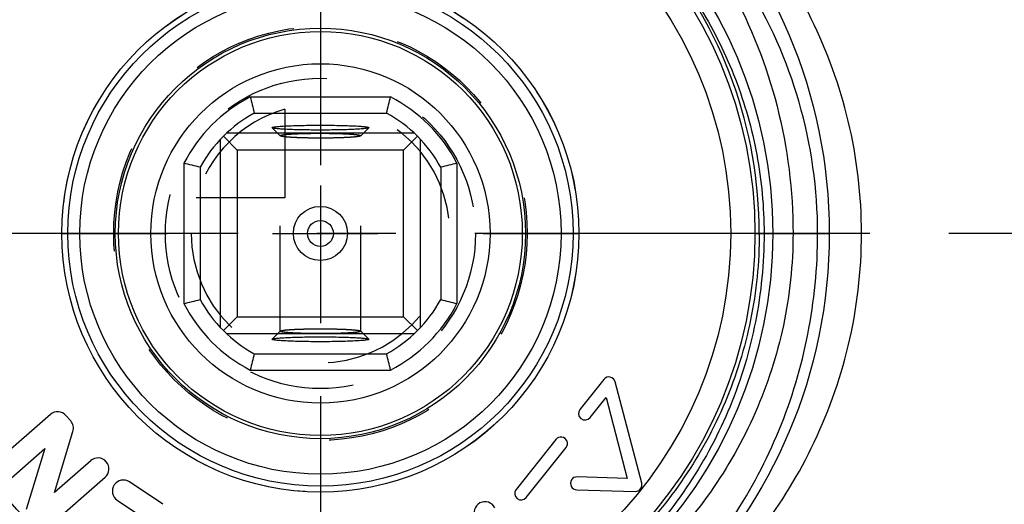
# Model space of a CAD drawing. Header units: millimetres. Extents: x 0 to 1000, y 0 to 1000.
# Tile 4 of 7: x 481 to 542, y 435 to 465. Entities that reach past the tile are written whole.
import ezdxf

# ---------------------------------------------------------------- set-up
doc = ezdxf.new("R2010")
doc.units = ezdxf.units.MM
doc.header["$LTSCALE"] = 65.185185
doc.linetypes.add('CENTER', pattern=[0.6, 0.375, -0.075, 0.075, -0.075])
doc.linetypes.add('HIDDEN', pattern=[0.2, 0.1, -0.1])
doc.layers.get('0').update_dxf_attribs({"linetype": 'CONTINUOUS'})
for name, color, linetype in [('ACHSEN_S', 7, 'CONTINUOUS'), ('DEFAULT_2', 8, 'HIDDEN'), ('KOERPER', 7, 'CONTINUOUS'), ('KONST.EL_MIT_GEO', 7, 'CONTINUOUS'), ('KURVEN', 7, 'CONTINUOUS')]:
    doc.layers.add(name, color=color, linetype=linetype)

msp = doc.modelspace()

# ---------------------------------------------------------------- linework, layer by layer
at = {"color": 7, "linetype": 'Continuous'}
for p, q in [((495.659, 460.657), (504.341, 460.657)), ((495.908, 459.658), (504.092, 459.658)), ((497.003, 458.748), (497, 458.755)), ((503, 458.755), (502.997, 458.748)), ((493.8, 458.021), (493.8, 446.392)), ((493.99, 458.217), (494.85, 457.357)), ((505.815, 458.407), (494.185, 458.407)), ((506.01, 458.217), (505.15, 457.357)), ((506.2, 446.392), (506.2, 458.021)), ((505.15, 457.357), (494.85, 457.357)), ((494.85, 457.357), (494.85, 447.057)), ((505.15, 447.057), (505.15, 457.357)), ((491.55, 456.548), (491.55, 447.866)), ((492.549, 456.299), (492.549, 448.114)), ((507.451, 456.299), (507.451, 448.114)), ((508.45, 456.548), (508.45, 447.866)), ((493.99, 446.196), (494.85, 447.057)), ((494.85, 447.057), (505.15, 447.057)), ((506.01, 446.196), (505.15, 447.057)), ((494.185, 446.007), (505.815, 446.007)), ((497, 445.658), (497.003, 445.666)), ((502.997, 445.666), (503, 445.658)), ((495.908, 444.755), (504.092, 444.755)), ((495.659, 443.757), (504.341, 443.757))]:
    msp.add_line(p, q, dxfattribs=at)
for radius in [12.5, 10.5, 1.675, 0.8]:
    msp.add_circle((500, 452.207), radius, dxfattribs=at)
for centre, radius, start, end in [((500, 452.207), 9.5, 117.1908, 152.8092), ((566.395, 477.738), 72.769, 193.57555, 194.38594), ((433.605, 477.738), 72.769, 345.61406, 346.42445), ((500, 452.207), 9.5, 27.1908, 62.8092), ((500, 452.207), 8.5, 118.79582, 151.20418), ((500, 452.207), 8.5, 28.79582, 61.20418), ((473.927, 383.634), 75.014, 75.62618, 76.41233), ((525.531, 385.812), 72.769, 103.57555, 104.38594), ((474.469, 518.602), 72.769, 283.57555, 284.38594), ((500, 452.207), 8.5, 208.79582, 241.20418), ((500, 452.207), 8.5, 298.79582, 331.20418), ((525.531, 518.602), 72.769, 255.61406, 256.42445), ((500, 452.207), 9.5, 207.1908, 242.8092), ((500, 452.207), 9.5, 297.1908, 332.8092), ((566.395, 426.676), 72.769, 165.61406, 166.42445), ((433.605, 426.676), 72.769, 13.57555, 14.38594)]:
    msp.add_arc(centre, radius, start, end, dxfattribs=at)
for points, knots in [([(497, 458.755), (497, 458.762), (497.024, 458.776), (497.065, 458.787), (497.139, 458.801), (497.286, 458.82), (497.537, 458.842), (497.905, 458.864), (498.354, 458.881), (498.866, 458.895), (499.422, 458.903), (500, 458.906), (500.578, 458.903), (501.134, 458.895), (501.646, 458.881), (502.095, 458.864), (502.463, 458.842), (502.714, 458.82), (502.861, 458.801), (502.935, 458.787), (502.976, 458.776), (503, 458.762), (503, 458.755)], [0, 0, 0, 0, 0.00343, 0.010987, 0.023072, 0.03966, 0.085816, 0.147808, 0.223288, 0.309401, 0.402835, 0.500001, 0.597167, 0.6906, 0.776712, 0.852196, 0.91419, 0.960337, 0.976923, 0.989017, 0.996585, 1, 1, 1, 1]), ([(502.996, 458.748), (502.989, 458.74), (502.961, 458.73), (502.907, 458.717), (502.826, 458.704), (502.669, 458.685), (502.414, 458.665), (502.045, 458.644), (501.602, 458.627), (501.102, 458.615), (500.561, 458.607), (500.001, 458.604), (499.44, 458.607), (498.899, 458.615), (498.398, 458.627), (497.956, 458.644), (497.587, 458.665), (497.331, 458.685), (497.174, 458.704), (497.093, 458.717), (497.04, 458.73), (497.011, 458.74), (497.004, 458.748)], [0, 0, 0, 0, 0.005138, 0.014442, 0.02802, 0.045795, 0.093386, 0.155577, 0.230156, 0.314474, 0.405482, 0.4999, 0.594322, 0.685341, 0.769675, 0.844281, 0.906504, 0.954122, 0.97191, 0.985509, 0.994845, 1, 1, 1, 1]), ([(503, 445.658), (503, 445.651), (502.976, 445.637), (502.935, 445.627), (502.861, 445.612), (502.714, 445.593), (502.463, 445.571), (502.095, 445.55), (501.646, 445.532), (501.134, 445.518), (500.578, 445.51), (500, 445.507), (499.422, 445.51), (498.866, 445.518), (498.354, 445.532), (497.905, 445.55), (497.537, 445.571), (497.286, 445.593), (497.139, 445.612), (497.065, 445.627), (497.024, 445.638), (497, 445.651), (497, 445.658)], [0, 0, 0, 0, 0.003415, 0.010983, 0.023077, 0.039663, 0.08581, 0.147804, 0.223288, 0.3094, 0.402833, 0.499999, 0.597165, 0.690599, 0.776712, 0.852192, 0.914184, 0.96034, 0.976928, 0.989013, 0.99657, 1, 1, 1, 1]), ([(497.004, 445.666), (497.011, 445.673), (497.04, 445.683), (497.093, 445.696), (497.174, 445.709), (497.331, 445.728), (497.587, 445.749), (497.956, 445.769), (498.398, 445.786), (498.899, 445.799), (499.44, 445.806), (500.001, 445.809), (500.561, 445.806), (501.102, 445.799), (501.602, 445.786), (502.045, 445.769), (502.414, 445.749), (502.669, 445.728), (502.826, 445.709), (502.907, 445.696), (502.961, 445.683), (502.989, 445.673), (502.996, 445.666)], [0, 0, 0, 0, 0.005155, 0.014491, 0.02809, 0.045878, 0.093496, 0.155719, 0.230325, 0.314659, 0.405678, 0.5001, 0.594518, 0.685526, 0.769844, 0.844423, 0.906614, 0.954205, 0.97198, 0.985558, 0.994862, 1, 1, 1, 1])]:
    msp.add_open_spline(points, degree=3, knots=knots, dxfattribs=at)
at = {"layer": 'ACHSEN_S', "color": 40, "linetype": 'CENTER'}
for p, q in [((500, 598.207), (500, 401.791)), ((573.12, 452.207), (426.88, 452.207))]:
    msp.add_line(p, q, dxfattribs=at)
at = {"layer": 'DEFAULT_2', "color": 8, "linetype": 'HIDDEN'}
for p, q in [((497.003, 458.748), (497.504, 458.247)), ((502.496, 458.247), (502.997, 458.748)), ((497.504, 458.247), (497.5, 458.256)), ((497.5, 446.158), (497.5, 458.256)), ((502.5, 458.256), (502.496, 458.247)), ((502.5, 446.158), (502.5, 458.256)), ((497.504, 446.167), (497.003, 445.666)), ((497.5, 446.158), (497.504, 446.166)), ((502.997, 445.666), (502.496, 446.167)), ((502.496, 446.166), (502.5, 446.158))]:
    msp.add_line(p, q, dxfattribs=at)
for points, knots in [([(497.5, 458.256), (497.5, 458.269), (497.555, 458.289), (497.591, 458.296), (497.621, 458.302)], [0, 0, 0, 0, 0.291461, 1, 1, 1, 1]), ([(502.496, 458.247), (502.489, 458.24), (502.464, 458.23), (502.389, 458.209), (502.239, 458.188), (502.004, 458.165), (501.696, 458.145), (501.328, 458.128), (500.756, 458.111), (500, 458.103), (499.245, 458.111), (498.672, 458.128), (498.305, 458.144), (497.997, 458.165), (497.761, 458.188), (497.612, 458.209), (497.536, 458.23), (497.511, 458.24), (497.504, 458.247)], [0, 0, 0, 0, 0.005697, 0.015451, 0.047423, 0.095295, 0.15748, 0.231821, 0.315701, 0.499933, 0.684176, 0.76807, 0.842429, 0.904635, 0.952531, 0.984528, 0.994292, 1, 1, 1, 1]), ([(497.621, 458.302), (497.758, 458.327), (498.115, 458.357), (498.745, 458.389), (499.53, 458.406), (500.24, 458.407), (500.81, 458.398), (501.209, 458.388), (501.57, 458.373), (501.882, 458.356), (502.135, 458.335), (502.321, 458.313), (502.435, 458.292), (502.486, 458.274), (502.5, 458.261), (502.5, 458.256)], [0, 0, 0, 0, 0.084881, 0.219123, 0.386379, 0.566014, 0.653512, 0.735798, 0.810319, 0.874774, 0.92718, 0.965973, 0.990119, 0.99665, 1, 1, 1, 1]), ([(497.504, 446.166), (497.511, 446.173), (497.536, 446.184), (497.612, 446.204), (497.761, 446.226), (497.997, 446.249), (498.305, 446.269), (498.672, 446.286), (499.245, 446.303), (500, 446.311), (500.756, 446.303), (501.328, 446.286), (501.696, 446.269), (502.004, 446.249), (502.239, 446.226), (502.389, 446.204), (502.464, 446.184), (502.489, 446.173), (502.496, 446.166)], [0, 0, 0, 0, 0.005708, 0.015472, 0.047469, 0.095365, 0.157571, 0.23193, 0.315824, 0.500067, 0.684299, 0.768179, 0.84252, 0.904705, 0.952577, 0.984549, 0.994303, 1, 1, 1, 1]), ([(502.38, 446.112), (502.244, 446.086), (501.887, 446.057), (501.258, 446.024), (500.472, 446.008), (499.763, 446.007), (499.192, 446.015), (498.793, 446.026), (498.431, 446.04), (498.119, 446.058), (497.865, 446.078), (497.679, 446.1), (497.565, 446.122), (497.514, 446.139), (497.5, 446.152), (497.5, 446.158)], [0, 0, 0, 0, 0.084654, 0.218774, 0.386006, 0.565694, 0.653237, 0.735574, 0.810148, 0.874653, 0.927104, 0.965933, 0.990098, 0.99663, 1, 1, 1, 1]), ([(502.5, 446.158), (502.5, 446.145), (502.445, 446.125), (502.41, 446.117), (502.38, 446.112)], [0, 0, 0, 0, 0.291485, 1, 1, 1, 1])]:
    msp.add_open_spline(points, degree=3, knots=knots, dxfattribs=at)
at = {"layer": 'KOERPER', "color": 40, "linetype": 'CENTER'}
msp.add_line((553, 452.207), (540.842, 452.207), dxfattribs=at)
at = {"layer": 'KOERPER', "color": 7, "linetype": 'Continuous'}
for p, q in [((517.551, 443.179), (516.067, 441.318)), ((519.89, 436.747), (518.251, 443.03)), ((516.692, 440.819), (517.687, 442.066)), ((517.687, 442.066), (518.995, 437.052)), ((483.282, 441.007), (479.79, 437.951)), ((484.538, 440.604), (484.242, 440.943)), ((483.535, 436.179), (484.677, 439.96)), ((514.582, 439.458), (512.113, 436.362)), ((512.738, 435.863), (515.208, 438.959)), ((480.686, 436.928), (482.935, 438.896)), ((482.935, 438.896), (481.792, 435.116)), ((485.784, 438.147), (483.535, 436.179)), ((483.187, 434.069), (486.679, 437.124)), ((518.995, 437.052), (515.897, 437.144)), ((490.247, 435.448), (488.18, 436.836)), ((515.874, 436.345), (519.492, 436.247)), ((487.422, 435.707), (488.924, 434.698))]:
    msp.add_line(p, q, dxfattribs=at)
msp.add_circle((500, 452.207), 12.7, dxfattribs=at)
for centre, radius, start, end in [((517.864, 442.929), 0.4, 14.62623, 141.41623), ((483.73, 440.495), 0.68, 41.18456, 131.18456), ((516.379, 441.069), 0.4, 141.41623, 321.41623), ((484.026, 440.156), 0.68, 343.18456, 41.18456), ((514.895, 439.208), 0.4, 321.41623, 141.41623), ((486.232, 437.636), 0.68, 311.18456, 131.18456), ((515.885, 436.745), 0.4, 88.28623, 268.44449), ((487.801, 436.271), 0.68, 56.12086, 236.12086), ((519.503, 436.646), 0.4, 268.44449, 14.62623), ((512.425, 436.113), 0.4, 141.41623, 321.41623), ((510.191, 434.926), 0.68, 27.3, 207.3)]:
    msp.add_arc(centre, radius, start, end, dxfattribs=at)
at = {"layer": 'KONST.EL_MIT_GEO', "color": 7, "linetype": 'Continuous'}
msp.add_line((526.9, 452.207), (531.5, 452.207), dxfattribs=at)
for radius in [31.5, 28, 26.9, 25.4, 16.004, 15.638, 14.899]:
    msp.add_circle((500, 452.207), radius, dxfattribs=at)
msp.add_arc((499.63, 452.222), 27.539, 359.96817, 39.98418, dxfattribs=at)
for points, knots in [([(485.127, 478.472), (482.786, 477.214), (478.419, 474.083), (473.302, 467.838), (469.987, 460.385), (469.217, 454.94), (469.217, 452.207)], [0, 0, 0, 0, 0.247947, 0.494762, 0.744988, 1, 1, 1, 1]), ([(470.74, 452.207), (470.74, 454.85), (471.4, 460.124), (474.296, 467.476), (478.891, 473.822), (482.933, 477.123), (485.127, 478.472)], [0, 0, 0, 0, 0.254249, 0.50487, 0.752325, 1, 1, 1, 1]), ([(514.873, 478.472), (517.067, 477.123), (521.109, 473.822), (525.704, 467.476), (528.6, 460.124), (529.26, 454.85), (529.26, 452.207)], [0, 0, 0, 0, 0.247675, 0.49513, 0.745751, 1, 1, 1, 1]), ([(530.783, 452.207), (530.783, 454.94), (530.013, 460.385), (526.698, 467.838), (521.581, 474.083), (517.214, 477.214), (514.873, 478.472)], [0, 0, 0, 0, 0.255012, 0.505237, 0.752053, 1, 1, 1, 1]), ([(522.853, 429.111), (524.368, 430.444), (527.233, 433.476), (530.655, 438.923), (532.956, 445.279), (533.777, 452.205), (532.956, 459.132), (530.655, 465.489), (527.234, 470.936), (524.368, 473.969), (522.853, 475.302)], [0, 0, 0, 0, 0.115677, 0.237521, 0.366264, 0.499977, 0.63369, 0.762447, 0.884307, 1, 1, 1, 1]), ([(520.731, 469.918), (521.784, 468.726), (523.693, 466.141), (525.831, 461.799), (527.163, 457.102), (527.465, 453.84), (527.466, 452.207)], [0, 0, 0, 0, 0.246721, 0.495362, 0.746687, 1, 1, 1, 1]), ([(469.217, 452.207), (469.217, 450.118), (469.622, 445.956), (471.404, 440.007), (474.254, 434.598), (478.037, 429.907), (482.628, 426.051), (487.921, 423.132), (493.786, 421.281), (497.917, 420.856), (500, 420.856)], [0, 0, 0, 0, 0.128533, 0.25541, 0.379891, 0.502325, 0.623953, 0.746548, 0.87185, 1, 1, 1, 1]), ([(500, 423.75), (498.091, 423.75), (494.28, 424.118), (488.81, 425.742), (483.788, 428.35), (479.374, 431.841), (475.7, 436.111), (472.907, 441.045), (471.143, 446.483), (470.74, 450.298), (470.74, 452.207)], [0, 0, 0, 0, 0.12663, 0.252163, 0.376342, 0.499736, 0.623264, 0.747715, 0.87341, 1, 1, 1, 1]), ([(500, 424.408), (498.168, 424.408), (494.513, 424.778), (489.289, 426.405), (484.533, 429.004), (480.399, 432.46), (477.006, 436.655), (474.468, 441.461), (472.891, 446.712), (472.534, 450.374), (472.534, 452.207)], [0, 0, 0, 0, 0.126757, 0.252253, 0.376236, 0.499403, 0.6228, 0.747285, 0.873159, 1, 1, 1, 1]), ([(527.17, 452.207), (527.17, 450.416), (526.809, 446.837), (525.221, 441.711), (522.676, 437.03), (519.291, 432.956), (515.188, 429.612), (510.496, 427.108), (505.367, 425.548), (500, 425.017), (494.634, 425.548), (489.504, 427.108), (484.812, 429.612), (480.709, 432.956), (477.324, 437.03), (474.779, 441.711), (473.191, 446.837), (472.83, 450.416), (472.83, 452.207)], [0, 0, 0, 0, 0.063213, 0.126034, 0.188296, 0.250132, 0.311904, 0.374034, 0.436774, 0.499999, 0.563225, 0.625965, 0.688094, 0.749867, 0.811703, 0.873965, 0.936786, 1, 1, 1, 1]), ([(529.26, 452.207), (529.26, 450.298), (528.857, 446.483), (527.093, 441.045), (524.3, 436.111), (520.627, 431.841), (516.212, 428.35), (511.191, 425.742), (505.72, 424.118), (501.909, 423.75), (500, 423.75)], [0, 0, 0, 0, 0.126588, 0.252281, 0.376729, 0.500256, 0.62365, 0.747832, 0.873367, 1, 1, 1, 1]), ([(500, 420.856), (502.083, 420.856), (506.214, 421.281), (512.079, 423.132), (517.372, 426.051), (521.963, 429.907), (525.746, 434.598), (528.596, 440.007), (530.378, 445.956), (530.783, 450.118), (530.783, 452.207)], [0, 0, 0, 0, 0.128149, 0.253451, 0.376045, 0.497673, 0.620108, 0.744589, 0.871466, 1, 1, 1, 1]), ([(527.466, 452.207), (527.466, 450.374), (527.109, 446.712), (525.532, 441.461), (522.994, 436.655), (519.601, 432.46), (515.467, 429.004), (510.711, 426.405), (505.487, 424.778), (501.832, 424.408), (500, 424.408)], [0, 0, 0, 0, 0.126841, 0.252715, 0.3772, 0.500596, 0.623763, 0.747747, 0.873243, 1, 1, 1, 1])]:
    msp.add_open_spline(points, degree=3, knots=knots, dxfattribs=at)
at = {"layer": 'KURVEN', "color": 8, "linetype": 'HIDDEN'}
for p, q in [((500, 468.207), (500, 436.207)), ((497.8, 459.898), (497.8, 454.407)), ((497.8, 454.407), (492.308, 454.407)), ((484, 452.207), (516, 452.207))]:
    msp.add_line(p, q, dxfattribs=at)
for radius in [16, 12.8, 9.6]:
    msp.add_circle((500, 452.207), radius, dxfattribs=at)
for start, end in [(180, 90), (105.96201, 164.03799)]:
    msp.add_arc((500, 452.207), 8, start, end, dxfattribs=at)

doc.saveas('drawing.dxf')
